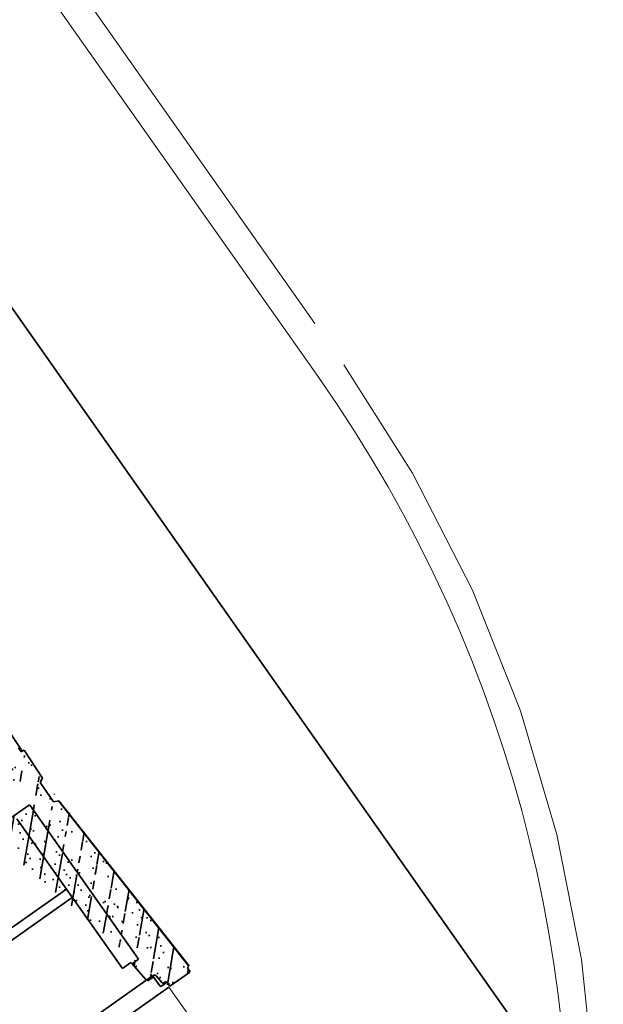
# Model space of a CAD drawing. Header units: metres. Extents: x 150385 to 171486, y 478588 to 485023.
# Tile 154 of 256: x 151204.21 to 151206.71, y 484024.51 to 484028.71. Entities that reach past the tile are written whole.
import ezdxf
from ezdxf.lldxf.tags import DXFTag

# ---------------------------------------------------------------- set-up
doc = ezdxf.new("R2010")
doc.units = ezdxf.units.M
doc.linetypes.add('KAD', pattern=[12, 5, -1, 2, -1, 2, -1])
doc.linetypes.add('VH-GELEIDEBAND', pattern=[6, 2, -2, 0, -2])
doc.layers.add('B-WE-KG-GRENS_PERCEEL-GV', color=150, linetype='KG-PERCEEL', lineweight=30, true_color=0x007fff)
doc.layers.add('N-OI-KL-ET_TRAFO-S', color=1, linetype='Continuous', lineweight=35, true_color=0xff0000)
for name, color, linetype, lineweight in [('N-WE-VH-KANTOPSLUITING_ACHTERKANTBAND-G', 7, 'Continuous', 5), ('N-WE-VH-KANTOPSLUITING_GELEIDEBAND-ANTRACIET_40_120X250-G', 7, 'VH-GELEIDEBAND', 35), ('N-WE-VH-MATERIAALGRENS-G', 7, 'Continuous', 9), ('N-XX-KG-GRENS_PERCEEL_TRAFO-G', 252, 'KAD', 15)]:
    doc.layers.add(name, color=color, linetype=linetype, lineweight=lineweight)
doc.styles.get("Standard").update_dxf_attribs({"font": 'NLCS-ISO.ttf'})
tags = doc.linetypes.add('KG-PERCEEL', pattern='A,5.5,-2,["P",Standard,S=1.8,R=0,X=-0.5,Y=-0.9],-2,5.5,-2,[5,NLCS.shx,S=0.75,R=0,X=0,Y=0],-2', length=19).pattern_tags.tags
tags[6] = DXFTag(74, 10)

# ---------------------------------------------------------------- blocks, each defined once
blk = doc.blocks.new('Trafohuisje 20H')
at = {"true_color": 0x636466}
h = blk.add_hatch(dxfattribs=at)
h.set_pattern_fill('PREFB', color=251, scale=0.004, style=0)
h.set_pattern_definition([(45, (12.54181048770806, 3.228714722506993), (-0.05430580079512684, 0.05430580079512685), []), (17.00000000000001, (12.54181048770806, 3.228714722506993), (0.02062996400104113, 0.06386208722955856), [0, -0.06528, -0.03696, 0, -0.05376]), (47.99999999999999, (12.54181048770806, 3.228714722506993), (-0.01473246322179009, 0.06493746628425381), [0, -0.06463999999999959, 0, -0.06591999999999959, 0, -0.05311999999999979]), (71, (12.54181048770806, 3.228714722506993), (-0.03832926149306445, 0.05381045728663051), [0, -0.0639999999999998, 0, -0.3839999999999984, -0.05263999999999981])])
edge = h.paths.add_edge_path(flags=16)
edge.add_spline(control_points=[(0.8246539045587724, -0.2289769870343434), (0.8249154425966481, -0.2289769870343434), (0.8254394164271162, -0.2289357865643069), (0.8262052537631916, -0.2287519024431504), (0.8269330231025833, -0.228450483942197), (0.8276045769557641, -0.2280389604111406), (0.8282034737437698, -0.2275274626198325), (0.8287149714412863, -0.2269285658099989), (0.8291264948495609, -0.2262570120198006), (0.8294279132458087, -0.2255292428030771), (0.8296117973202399, -0.2247634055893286), (0.8296529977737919, -0.2242394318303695), (0.8296529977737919, -0.2239778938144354)], knot_values=[0, 0, 0, 0, 0.7846141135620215, 1.569134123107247, 2.353574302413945, 3.13795628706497, 3.92230771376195, 4.706659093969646, 5.491040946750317, 6.275480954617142, 7.0600008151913, 7.844614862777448, 7.844614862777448, 7.844614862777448, 7.844614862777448], degree=3, periodic=0)
edge.add_spline(control_points=[(0.8296529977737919, -0.2239778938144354), (0.8296529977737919, -0.2242394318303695), (0.8296117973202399, -0.2247634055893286), (0.8294279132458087, -0.2255292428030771), (0.8291264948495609, -0.2262570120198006), (0.8287149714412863, -0.2269285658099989), (0.8282034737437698, -0.2275274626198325), (0.8276045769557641, -0.2280389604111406), (0.8269330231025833, -0.228450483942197), (0.8262052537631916, -0.2287519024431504), (0.8254394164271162, -0.2289357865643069), (0.8249154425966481, -0.2289769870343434), (0.8246539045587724, -0.2289769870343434)], knot_values=[0, 0, 0, 0, 0.7846140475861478, 1.569133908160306, 2.353573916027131, 3.137955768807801, 3.922307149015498, 4.706658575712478, 5.491040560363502, 6.275480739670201, 7.060000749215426, 7.844614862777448, 7.844614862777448, 7.844614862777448, 7.844614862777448], degree=3, periodic=0)
edge = h.paths.add_edge_path(flags=16)
edge.add_spline(control_points=[(0.8246539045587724, -0.3408817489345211), (0.8249154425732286, -0.3408817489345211), (0.8254394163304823, -0.3409229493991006), (0.826205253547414, -0.3411068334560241), (0.8269330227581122, -0.3414082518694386), (0.8276045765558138, -0.3418197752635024), (0.8282034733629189, -0.3423312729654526), (0.8287149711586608, -0.3429301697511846), (0.8291264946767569, -0.3436017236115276), (0.8294279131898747, -0.3443294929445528), (0.8296117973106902, -0.3450953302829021), (0.8296529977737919, -0.3456193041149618), (0.8296529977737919, -0.3458808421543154)], knot_values=[0, 0, 0, 0, 0.7846140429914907, 1.569133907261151, 2.353573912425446, 3.137955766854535, 3.922307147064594, 4.706658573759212, 5.491040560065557, 6.275480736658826, 7.060000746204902, 7.84461486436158, 7.84461486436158, 7.84461486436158, 7.84461486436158], degree=3, periodic=0)
edge.add_spline(control_points=[(0.8296529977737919, -0.3458808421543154), (0.8296529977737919, -0.3456193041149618), (0.8296117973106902, -0.3450953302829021), (0.8294279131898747, -0.3443294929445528), (0.8291264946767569, -0.3436017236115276), (0.8287149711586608, -0.3429301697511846), (0.8282034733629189, -0.3423312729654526), (0.8276045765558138, -0.3418197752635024), (0.8269330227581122, -0.3414082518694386), (0.826205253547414, -0.3411068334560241), (0.8254394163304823, -0.3409229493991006), (0.8249154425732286, -0.3408817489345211), (0.8246539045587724, -0.3408817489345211)], knot_values=[0, 0, 0, 0, 0.784614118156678, 1.569134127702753, 2.353574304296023, 3.137956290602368, 3.922307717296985, 4.706659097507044, 5.491040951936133, 6.275480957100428, 7.060000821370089, 7.84461486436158, 7.84461486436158, 7.84461486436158, 7.84461486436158], degree=3, periodic=0)
edge = h.paths.add_edge_path()
edge.add_line((0.8296529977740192, -0.04999897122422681), (0.896640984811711, -0.04177388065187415))
edge.add_line((0.8947120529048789, -0.1110225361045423), (0.896640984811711, -0.04177388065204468))
edge.add_line((0.795993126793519, -1.148976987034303), (0.7952228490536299, -1.141262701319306))
edge.add_line((0.9307659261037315, -0.1355100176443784), (0.9447235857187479, -0.137223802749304))
edge.add_line((0.8947120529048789, -0.1110225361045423), (0.9313228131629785, -0.1155177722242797))
edge.add_line((0.9206053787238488, -0.3899293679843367), (0.9206053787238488, -0.289929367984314))
edge.add_line((0.9407505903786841, -0.2798567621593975), (0.9206053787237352, -0.2899293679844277))
edge.add_line((0.9408981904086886, -0.4000757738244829), (0.9206053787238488, -0.3899293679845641))
edge.add_spline(control_points=[(0.8296529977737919, -0.3458808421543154), (0.8296529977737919, -0.3456193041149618), (0.8296117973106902, -0.3450953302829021), (0.8294279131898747, -0.3443294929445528), (0.8291264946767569, -0.3436017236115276), (0.8287149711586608, -0.3429301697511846), (0.8282034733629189, -0.3423312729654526), (0.8276045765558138, -0.3418197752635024), (0.8269330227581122, -0.3414082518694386), (0.826205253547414, -0.3411068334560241), (0.8254394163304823, -0.3409229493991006), (0.8249154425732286, -0.3408817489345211), (0.8246539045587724, -0.3408817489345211)], knot_values=[0, 0, 0, 0, 0.784614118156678, 1.569134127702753, 2.353574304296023, 3.137956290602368, 3.922307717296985, 4.706659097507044, 5.491040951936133, 6.275480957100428, 7.060000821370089, 7.84461486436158, 7.84461486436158, 7.84461486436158, 7.84461486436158], degree=3, periodic=0)
edge.add_spline(control_points=[(0.8246539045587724, -0.2289769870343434), (0.8249154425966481, -0.2289769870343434), (0.8254394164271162, -0.2289357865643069), (0.8262052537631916, -0.2287519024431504), (0.8269330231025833, -0.228450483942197), (0.8276045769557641, -0.2280389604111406), (0.8282034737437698, -0.2275274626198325), (0.8287149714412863, -0.2269285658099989), (0.8291264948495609, -0.2262570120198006), (0.8294279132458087, -0.2255292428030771), (0.8296117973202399, -0.2247634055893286), (0.8296529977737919, -0.2242394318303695), (0.8296529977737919, -0.2239778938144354)], knot_values=[0, 0, 0, 0, 0.7846141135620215, 1.569134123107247, 2.353574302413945, 3.13795628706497, 3.92230771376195, 4.706659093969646, 5.491040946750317, 6.275480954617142, 7.0600008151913, 7.844614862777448, 7.844614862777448, 7.844614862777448, 7.844614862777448], degree=3, periodic=0)
edge.add_line((0.9404908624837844, -0.2799866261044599), (0.9444684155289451, -0.1371924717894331))
edge.add_line((0.8406053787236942, -1.240929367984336), (0.8106053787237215, -1.240929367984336))
edge.add_line((0.8296529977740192, -1.148976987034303), (0.7959931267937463, -1.148976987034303))
edge.add_line((0.8046350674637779, -1.235525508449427), (0.795993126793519, -1.148976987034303))
edge.add_arc((0.8106053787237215, -1.234929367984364), 0.006, 185.7021301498, 270)
edge.add_line((0.8296529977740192, -0.3458808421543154), (0.8296529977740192, -1.148976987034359))
edge.add_line((0.9307659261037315, -0.1355100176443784), (0.9313228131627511, -0.1155177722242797))
edge.add_line((0.9892504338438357, -1.294592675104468), (0.9795389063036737, -1.300199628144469))
edge.add_line((0.9803497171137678, -1.315199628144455), (0.9756199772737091, -1.319929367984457))
edge.add_line((0.9803497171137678, -1.315199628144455), (0.9795389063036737, -1.300199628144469))
edge.add_line((0.9756199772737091, -1.3199293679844), (0.8736909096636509, -1.3199293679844))
edge.add_line((0.9408976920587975, -0.4000670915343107), (0.9892508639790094, -1.294600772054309))
edge.add_line((0.9406346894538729, -0.3999440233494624), (0.9890018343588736, -1.294736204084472))
edge.add_line((0.8666053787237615, -1.298929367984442), (0.8431053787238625, -1.298929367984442))
edge.add_line((0.8683794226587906, -1.293929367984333), (0.8603794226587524, -1.293929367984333))
edge.add_line((0.8386053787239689, -1.294429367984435), (0.8386053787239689, -1.245429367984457))
edge.add_line((0.8371053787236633, -1.243929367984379), (0.8371053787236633, -1.246929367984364))
edge.add_line((0.8736909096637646, -1.3199293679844), (0.8713645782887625, -1.296631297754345))
edge.add_line((0.8544091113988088, -1.288525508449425), (0.8505558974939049, -1.249935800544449))
edge.add_arc((0.8431053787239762, -1.294429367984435), 0.004500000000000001, 180, 270)
edge.add_arc((0.8371053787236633, -1.245429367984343), 0.0015, 7.016477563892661e-15, 90)
edge.add_arc((0.8683794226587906, -1.296929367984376), 0.003, 5.702130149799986, 90)
edge.add_arc((0.8603794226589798, -1.287929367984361), 0.006, 185.7021301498, 270)
edge.add_arc((0.8406053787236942, -1.25092936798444), 0.01, 5.702130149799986, 90)
edge.add_line((0.8296529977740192, -0.04999897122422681), (0.8296529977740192, -0.2239778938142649))
edge.add_line((0.5896053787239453, -0.3408817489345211), (0.8246539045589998, -0.3408817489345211))
edge.add_line((0.8246539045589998, -0.2289769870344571), (0.5896053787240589, -0.2289769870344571))
edge.add_line((0.6047516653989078, -0.2964693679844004), (0.6047516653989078, -0.2714693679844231))
edge.add_line((0.5896053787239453, -0.2289769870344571), (0.5896053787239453, -0.2614693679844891))
edge.add_line((0.5896053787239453, -0.3064693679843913), (0.5896053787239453, -0.3408817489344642))
edge.add_line((0.5896053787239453, -0.3064693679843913), (0.6047516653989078, -0.2964693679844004))
edge.add_line((0.6047516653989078, -0.2714693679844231), (0.5896053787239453, -0.2614693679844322))
at = {"color": 251, "true_color": 0x636466}
for p, q in [((0.965192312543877, 0.7667415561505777), (0.9347538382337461, -0.135999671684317)), ((0.9307659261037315, -0.1355100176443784), (0.9313228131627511, -0.1155177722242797)), ((0.9307659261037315, -0.1355100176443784), (0.9447235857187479, -0.1372238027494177)), ((0.9404908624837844, -0.2799866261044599), (0.9444684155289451, -0.1371924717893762)), ((0.9407505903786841, -0.2798567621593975), (0.9206053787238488, -0.2899293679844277)), ((0.9206053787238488, -0.3899293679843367), (0.9206053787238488, -0.2899293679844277)), ((0.5996053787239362, -0.3408817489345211), (0.8246539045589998, -0.3408817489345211)), ((0.7506053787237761, -0.3585960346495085), (0.7506053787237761, -1.141262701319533)), ((0.8296529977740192, -0.3458808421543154), (0.8296529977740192, -1.148976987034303)), ((0.9408981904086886, -0.4000757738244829), (0.9206053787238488, -0.3899293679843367)), ((0.9406346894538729, -0.3999440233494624), (0.9890018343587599, -1.294736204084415)), ((0.9408976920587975, -0.4000670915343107), (0.9892508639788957, -1.294600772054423)), ((0.198942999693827, -0.7265444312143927), (0.7509387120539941, -0.7265444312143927)), ((0.1959417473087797, -0.7699293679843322), (0.7509387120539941, -0.7699293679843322)), ((0.7506053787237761, -1.141262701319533), (0.7952228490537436, -1.141262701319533)), ((0.795993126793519, -1.148976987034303), (0.7952228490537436, -1.141262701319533)), ((0.8046350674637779, -1.235525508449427), (0.795993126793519, -1.148976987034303)), ((0.8296529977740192, -1.148976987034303), (0.795993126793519, -1.148976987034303)), ((0.1496053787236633, -1.24092936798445), (0.8033191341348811, -1.24092936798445)), ((0.8091053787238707, -1.240725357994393), (0.8091053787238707, -1.246929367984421)), ((0.8371053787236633, -1.243929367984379), (0.8091053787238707, -1.243929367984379)), ((0.8371053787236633, -1.246929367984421), (0.8091053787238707, -1.246929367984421)), ((0.8406053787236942, -1.240929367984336), (0.8106053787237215, -1.240929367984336)), ((0.8371053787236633, -1.243929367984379), (0.8371053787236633, -1.246929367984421)), ((0.8386053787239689, -1.294429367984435), (0.8386053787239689, -1.245429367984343)), ((0.8544091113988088, -1.288525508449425), (0.8505558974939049, -1.249935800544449)), ((0.8666053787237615, -1.298929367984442), (0.8431053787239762, -1.298929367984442)), ((0.8683794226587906, -1.293929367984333), (0.8603794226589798, -1.293929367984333)), ((0.8736909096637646, -1.3199293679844), (0.8713645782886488, -1.296631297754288)), ((0.9892504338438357, -1.294592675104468), (0.9795389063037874, -1.300199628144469)), ((0.9803497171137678, -1.315199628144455), (0.9795389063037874, -1.300199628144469)), ((0.1496053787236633, -1.320779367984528), (0.8675443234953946, -1.320779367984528)), ((0.9756199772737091, -1.3199293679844), (0.8736909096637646, -1.3199293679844)), ((0.9803497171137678, -1.315199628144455), (0.9756199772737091, -1.3199293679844))]:
    blk.add_line(p, q, dxfattribs=at)
at = {"color": 251, "lineweight": 18, "true_color": 0x636466}
blk.add_line((0.8675443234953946, -1.320779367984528), (0.8675443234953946, -2.043989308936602), dxfattribs=at)
at = {"color": 251, "true_color": 0x636466}
for centre, radius, start, end in [((0.8106053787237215, -1.234929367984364), 0.006, 185.7021301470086, 270), ((0.8371053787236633, -1.245429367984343), 0.0015, 0, 90), ((0.8406053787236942, -1.25092936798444), 0.01, 5.702130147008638, 90), ((0.8431053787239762, -1.294429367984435), 0.004500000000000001, 180, 270), ((0.8603794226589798, -1.287929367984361), 0.006, 185.7021301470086, 270), ((0.8683794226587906, -1.296929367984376), 0.003, 5.702130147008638, 90)]:
    blk.add_arc(centre, radius, start, end, dxfattribs=at)
at = {"color": 251, "true_color": 0x636466, "start_tangent": (0, 1), "end_tangent": (-1, 0)}
blk.add_spline([(0.8296529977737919, -0.3458808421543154), (0.8295914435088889, -0.345098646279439), (0.8294083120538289, -0.344335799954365), (0.829108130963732, -0.343611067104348), (0.8286983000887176, -0.342942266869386), (0.8281889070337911, -0.3423458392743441), (0.827592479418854, -0.3418364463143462), (0.826923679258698, -0.3414266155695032), (0.8261989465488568, -0.3411264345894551), (0.8254361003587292, -0.3409433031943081), (0.8246539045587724, -0.3408817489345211)], degree=3, dxfattribs=at)

msp = doc.modelspace()

# ---------------------------------------------------------------- linework, layer by layer
at = {"layer": 'B-WE-KG-GRENS_PERCEEL-GV', "flags": 128}
for points in [[(151203.38, 484021.71), (151200.26, 484026.14), (151203.5, 484028.45), (151206.63, 484024)], [(151200.26, 484026.14), (151203.38, 484021.71), (151206.63, 484024), (151203.5, 484028.45)], [(151203.38, 484021.71), (151200.26, 484026.14), (151203.5, 484028.45), (151206.63, 484024)], [(151200.26, 484026.14), (151203.38, 484021.71), (151206.63, 484024), (151203.5, 484028.45)], [(151203.38, 484021.71), (151200.26, 484026.14), (151203.5, 484028.45), (151206.63, 484024)], [(151200.26, 484026.14), (151203.38, 484021.71), (151206.63, 484024), (151203.5, 484028.45)]]:
    msp.add_lwpolyline(points, close=True, dxfattribs=at)
at = {"layer": 'N-WE-VH-KANTOPSLUITING_ACHTERKANTBAND-G', "color": 7, "lineweight": 5, "flags": 128}
msp.add_lwpolyline([(151192.1422176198, 484040.173613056), (151190.9568037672, 484039.3382985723), (151200.0815889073, 484026.3908132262), (151203.7599786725, 484028.9829965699, -0.4142135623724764), (151204.2894941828, 484028.8912723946), (151205.4879202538, 484027.1906680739, -0.3848538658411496), (151204.5371718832, 484019.3641658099, 0.3738165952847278), (151202.3154536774, 484003.6194601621), (151218.5009119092, 483978.6590891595), (151249.9791224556, 483933.987561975)], format="xyb", dxfattribs=at)
at = {"layer": 'N-WE-VH-KANTOPSLUITING_GELEIDEBAND-ANTRACIET_40_120X250-G', "color": 7, "lineweight": 5, "ltscale": 2, "flags": 128}
msp.add_lwpolyline([(151192.2113398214, 484040.0755206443), (151191.1240242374, 484039.3093324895), (151200.1105513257, 484026.5580264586), (151203.6908537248, 484029.0810870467, -0.414213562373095), (151204.3875846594, 484028.9603973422), (151205.5860107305, 484027.2597930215, -0.3848538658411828), (151204.6158593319, 484019.2735662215, 0.3738165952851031), (151202.4161383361, 484003.6847487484), (151218.6003375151, 483978.7263193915), (151250.0758047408, 483934.0586853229), (151274.1201535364, 483902.7331821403, 0.4023217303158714), (151290.5517897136, 483900.2306912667), (151301.5422770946, 483907.9757437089, 0.4022791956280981), (151304.7133941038, 483924.2902466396), (151289.6632918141, 483947.6182676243, -0.4022788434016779), (151290.4560680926, 483951.6968912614), (151292.3375581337, 483953.0227902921, -0.4142135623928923), (151293.173635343, 483952.8779631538), (151295.7082189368, 483949.2813138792), (151314.5906276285, 483962.5878777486), (151312.0561113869, 483966.1844314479, -0.4142706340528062), (151312.2010340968, 483967.0205759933), (151312.9368133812, 483967.538870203, -0.4141564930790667), (151313.7727950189, 483967.3939757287), (151316.307210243, 483963.797565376), (151331.1025174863, 483974.2239206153), (151328.5679338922, 483977.82056989, -0.4142135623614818), (151328.7127610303, 483978.6566470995), (151328.7941773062, 483978.7131179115, 0.220049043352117), (151332.5729503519, 483985.2562406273), (151333.0916928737, 483990.9706012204)], format="xyb", dxfattribs=at)
at = {"layer": 'N-WE-VH-MATERIAALGRENS-G', "color": 7, "lineweight": 5, "flags": 128}
msp.add_lwpolyline([(151194.8254514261, 484042.5280988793), (151205.4758752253, 484027.4155550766)], dxfattribs=at)
at = {"layer": 'N-XX-KG-GRENS_PERCEEL_TRAFO-G', "color": 7, "lineweight": 5}
msp.add_lwpolyline([(151203.5, 484028.45), (151206.63, 484024), (151203.38, 484021.71), (151200.26, 484026.14), (151203.5, 484028.45)], dxfattribs=at)

# ---------------------------------------------------------------- block references
at = {"layer": 'N-OI-KL-ET_TRAFO-S', "color": 7, "lineweight": 5, "rotation": 35.17258283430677}
msp.add_blockref('Trafohuisje 20H', (151203.3822649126, 484025.1616606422), dxfattribs=at)

doc.saveas('drawing.dxf')
